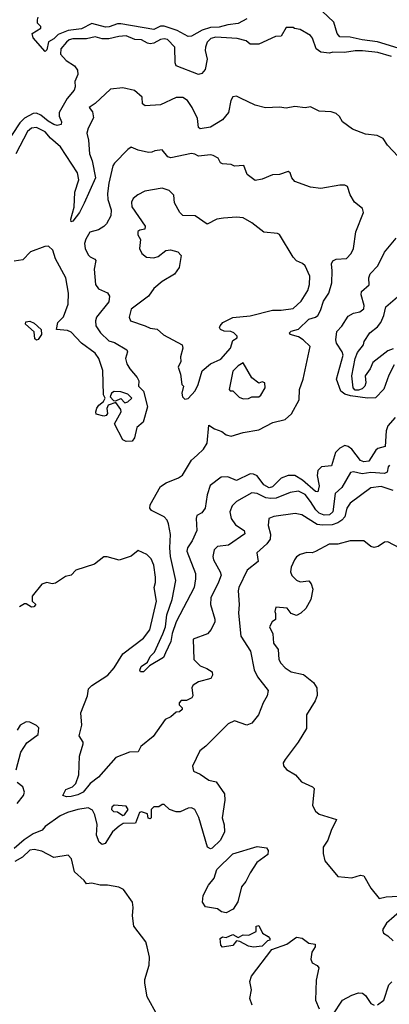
# Model space of a CAD drawing. Extents: x 2348354 to 2479840, y 460476 to 613653.
# Tile 65 of 256: x 2361407 to 2363553, y 521362 to 527085. Entities that reach past the tile are written whole.
import ezdxf

# ---------------------------------------------------------------- set-up
doc = ezdxf.new("R2010")
doc.units = 0

msp = doc.modelspace()

# ---------------------------------------------------------------- linework, layer by layer
at = {"layer": '0CON05XD'}
for points in [[(2363605, 526918.9), (2363485, 526956.5), (2363395, 526967.2), (2363325, 526984.1), (2363265, 526985.6), (2363250.9, 527005), (2363230.1, 527070.1), (2363163.5, 527135)], [(2362725, 527090), (2362675, 527062.3), (2362614.7, 527055.3), (2362565, 527040.9), (2362515, 527040), (2362465.8, 527024.2), (2362405, 526988.9), (2362385, 526986.9), (2362321.3, 527021.3), (2362245, 527048.2), (2362225, 527046.7), (2362185, 527027.3), (2361995, 527061.3), (2361975, 527061.3), (2361926.7, 527043.3), (2361905, 527041.3), (2361825, 527063.5), (2361765, 527030.9), (2361687.9, 527022.1), (2361630.9, 526999.1), (2361605, 526974), (2361574.2, 526955.8), (2361565, 526910), (2361555, 526900), (2361485, 526980), (2361480, 527005), (2361530, 527035), (2361530, 527045), (2361510, 527065), (2361510, 527085), (2361515, 527100)], [(2363565, 526870.8), (2363485.7, 526894.3), (2363396.8, 526903.2), (2363355, 526904.4), (2363293.6, 526893.6), (2363225, 526896.2), (2363205, 526890), (2363155, 526896.7), (2363127.5, 526915), (2363107, 526977), (2363095, 526992.5), (2363035, 527027.5), (2363003, 527033), (2362995, 527040), (2362955, 527040), (2362925, 526990), (2362893, 526987), (2362795, 526942.5), (2362745, 526942.5), (2362722.5, 526962.5), (2362670, 526975), (2362545, 526983.9), (2362515.8, 526975), (2362495.6, 526955), (2362485.6, 526925), (2362484.2, 526905), (2362495.8, 526855), (2362483.3, 526795), (2362465, 526772.5), (2362445, 526766.7), (2362315, 526817.5), (2362308.8, 526835), (2362308, 526925), (2362265, 526968.9), (2362245, 526974.5), (2362225, 526970.4), (2362185, 526948.1), (2362165, 526945.6), (2362148.3, 526948.3), (2362115, 526967.5), (2362075, 526970.8), (2362025, 526990.5), (2361981.8, 526988.2), (2361925, 526973.5), (2361885.6, 526974.4), (2361845, 526985.4), (2361795, 526974.5), (2361715, 526973.8), (2361695, 526968.2), (2361678.5, 526955), (2361645.5, 526915), (2361643.5, 526885), (2361677, 526847), (2361725, 526816.7), (2361741.7, 526791.7), (2361744.1, 526765.9), (2361726.7, 526725), (2361729.2, 526695), (2361723.1, 526675), (2361683.6, 526626.4), (2361636.9, 526545), (2361635.7, 526525), (2361650.7, 526490.7), (2361647.5, 526475), (2361625, 526470), (2361605, 526475.6), (2361571.4, 526495), (2361530.2, 526530.2), (2361505, 526542.1), (2361485, 526539.2), (2361435, 526512), (2361408.2, 526485), (2361315.8, 526344.2)], [(2363605, 526290), (2363543.3, 526355), (2363517.5, 526395), (2363482.3, 526412.3), (2363415, 526420), (2363338.6, 526448.6), (2363280.7, 526490.7), (2363263, 526523), (2363245, 526540), (2363215, 526548.8), (2363145, 526554), (2363095, 526578.8), (2363065, 526573.3), (2363005, 526581.2), (2362955, 526571.2), (2362915, 526576.2), (2362835, 526572), (2362775, 526588), (2362689.2, 526629.2), (2362665, 526640), (2362643.6, 526636.4), (2362632, 526615), (2362620, 526545), (2362585, 526502), (2362515, 526460.4), (2362455, 526450.8), (2362445, 526457.5), (2362440, 526510), (2362408.1, 526575), (2362380.6, 526615), (2362355, 526633.1), (2362315, 526632.9), (2362225, 526589.2), (2362135, 526584), (2362120, 526595), (2362117.5, 526635), (2362073.6, 526673.6), (2362005, 526688.8), (2361935, 526681.2), (2361845, 526597.5), (2361810, 526575), (2361828.8, 526548.8), (2361836.2, 526515), (2361804, 526455), (2361797.5, 526425), (2361806.9, 526385), (2361812.9, 526305), (2361828.1, 526265), (2361846.4, 526165), (2361781.3, 526018.7), (2361755, 525963.8), (2361715, 525913.8), (2361705, 525910), (2361704, 525925), (2361723.3, 525995), (2361726.8, 526083.2), (2361750.8, 526155), (2361741.9, 526195), (2361643.5, 526345), (2361585.8, 526395.8), (2361555, 526433.3), (2361505, 526457.5), (2361475, 526454.4), (2361451.5, 526435), (2361385, 526304.4)], [(2362192.5, 526322.5), (2362175, 526314), (2362155, 526313.3), (2362095, 526326.7), (2362055, 526343.3), (2362035, 526331.2), (2361958.3, 526251.7), (2361948, 526235), (2361924.5, 526135), (2361916.9, 526075), (2361919.7, 526039.7), (2361938.8, 525978.8), (2361936, 525944), (2361910.8, 525899.2), (2361895, 525883.1), (2361865, 525864.4), (2361815, 525850), (2361790.5, 525809.5), (2361784.2, 525785), (2361788.1, 525755), (2361805, 525718.8), (2361815.7, 525705.7), (2361843.6, 525693.6), (2361850, 525685), (2361839.2, 525635), (2361846.2, 525545), (2361865, 525520), (2361917.3, 525497.3), (2361928.3, 525478.3), (2361925.5, 525444.5), (2361853.8, 525355), (2361848, 525335), (2361850, 525305), (2361876, 525265), (2361925, 525218), (2361958.3, 525208.3), (2362030, 525165), (2362033.3, 525155), (2362022, 525115), (2362028.8, 525085), (2362046, 525055), (2362090, 525005), (2362098, 524985), (2362097.5, 524955), (2362125.9, 524925.9), (2362149.2, 524835), (2362123.3, 524745), (2362086.4, 524713.6), (2362073.3, 524655), (2362060, 524635), (2362025, 524632.5), (2362005, 524642.5), (2361957.5, 524735), (2361996.7, 524805), (2361995, 524820), (2361965, 524860), (2361920, 524845), (2361913.3, 524825), (2361916.7, 524795), (2361910, 524785), (2361895, 524780), (2361851.7, 524791.7), (2361848.8, 524805), (2361855, 524826.7), (2361866.2, 524845), (2361893.9, 524866.1), (2361902.5, 524885), (2361893.8, 524905), (2361890, 525045), (2361866.3, 525116.3), (2361845, 525147.5), (2361766, 525205), (2361705, 525268.6), (2361685, 525279.2), (2361620, 525285), (2361628, 525325), (2361662.2, 525357.8), (2361688.2, 525431.8), (2361690.4, 525495), (2361674.5, 525585), (2361615.6, 525695), (2361600, 525745), (2361575, 525768.8), (2361553.6, 525766.4), (2361470, 525735), (2361425, 525690), (2361375, 525682)], [(2363587.5, 524772.5), (2363543.6, 524725), (2363534.7, 524695), (2363528.1, 524605), (2363487.1, 524592.9), (2363475, 524583.1), (2363435, 524518.6), (2363405.4, 524514.6), (2363385, 524523.1), (2363335, 524588.1), (2363315, 524604.3), (2363295, 524609.2), (2363265, 524594.2), (2363241.4, 524568.6), (2363217.9, 524492.1), (2363160, 524485), (2363138.1, 524465), (2363134.5, 524435), (2363145.5, 524375), (2363138.5, 524341.5), (2363125, 524343.3), (2363048.8, 524408.8), (2363005, 524436.2), (2362965, 524436.4), (2362925, 524419.1), (2362875, 524369.6), (2362855, 524363.3), (2362825, 524382.1), (2362785, 524434.4), (2362765, 524443.6), (2362745, 524444.5), (2362665, 524406.5), (2362615, 524428.2), (2362576.7, 524425), (2362513.4, 524376.6), (2362495, 524322.5), (2362484.4, 524245), (2362465, 524218.8), (2362436.4, 524203.6), (2362432, 524185), (2362434.5, 524115), (2362408.5, 524055), (2362381.1, 524015), (2362376.5, 523995), (2362427.1, 523865), (2362428.6, 523835), (2362420, 523785), (2362315.3, 523584.7), (2362292.2, 523517.8), (2362285, 523470), (2362254.3, 523405), (2362242.7, 523377.3), (2362160.9, 523329.1), (2362125, 523294.3), (2362107.5, 523295), (2362104.1, 523304.1), (2362112.5, 523325), (2362149.1, 523350.9), (2362165, 523383.3), (2362190.5, 523409.5), (2362238.9, 523515), (2362253.6, 523555), (2362261.1, 523625), (2362292.5, 523715), (2362314.5, 523825), (2362283.1, 523965), (2362277.8, 524015), (2362283.5, 524093.5), (2362271.9, 524155), (2362263.1, 524175), (2362245, 524194.4), (2362171.3, 524231.3), (2362162.5, 524245), (2362164.3, 524265), (2362225, 524370.8), (2362257, 524393), (2362328.2, 524421.8), (2362352.4, 524437.6), (2362404.7, 524525.3), (2362437.1, 524552.9), (2362475, 524588.6), (2362495.9, 524624.1), (2362505, 524728.8), (2362537.1, 524707.1), (2362580.9, 524690.9), (2362605, 524671.9), (2362635, 524664.5), (2362705, 524685.5), (2362795, 524701.1), (2362876, 524744), (2362949.1, 524760.9), (2362985, 524794), (2363030, 524875), (2363031.9, 524935), (2363052.2, 524995), (2363092.5, 525185), (2363053.3, 525225), (2363025, 525240.8), (2362977.5, 525255), (2362973.3, 525265), (2362982.5, 525275), (2363025, 525285.8), (2363085.4, 525344.6), (2363124.5, 525355.5), (2363137.5, 525365), (2363154.4, 525395), (2363171.1, 525448.9), (2363202.7, 525495), (2363218.5, 525555), (2363220.5, 525625), (2363216.7, 525665), (2363225, 525684), (2363245, 525692.9), (2363305, 525696.2), (2363330.8, 525725), (2363345.7, 525755), (2363357.9, 525852.1), (2363402.5, 525965), (2363397, 525987), (2363350, 526025), (2363326.4, 526066.4), (2363310, 526115), (2363295, 526122.5), (2363265, 526123.3), (2363155, 526104), (2363095, 526111.2), (2363005, 526143.8), (2362986.7, 526165), (2362977.5, 526195), (2362965, 526203.3), (2362915, 526186), (2362875, 526183.3), (2362815, 526157.5), (2362775, 526150), (2362727.5, 526185), (2362708.3, 526238.3), (2362655, 526233.8), (2362635, 526243.3), (2362585, 526247.5), (2362573.6, 526253.6), (2362559.3, 526279.3), (2362530, 526295), (2362515, 526298.8), (2362445, 526291.2), (2362424.3, 526304.3), (2362405, 526306.7), (2362285, 526281.1), (2362267.6, 526287.6), (2362235, 526328.8), (2362192.5, 526322.5)], [(2362365, 524880), (2362385, 524882.5), (2362425, 524927.5), (2362443.3, 524965), (2362467, 525043), (2362515, 525083.8), (2362575, 525111.2), (2362630, 525175), (2362645, 525220), (2362670, 525235), (2362670, 525245), (2362650, 525265), (2362633, 525273), (2362595, 525273.8), (2362573.3, 525285), (2362567.5, 525295), (2362570, 525305), (2362586.7, 525325), (2362645, 525354.2), (2362745, 525364.4), (2362875, 525396.9), (2362925, 525395.8), (2362995, 525406), (2363041.7, 525448.3), (2363079.7, 525510.3), (2363090, 525545), (2363091.2, 525595), (2363063.6, 525653.6), (2363048.3, 525668.3), (2363015, 525683.3), (2362994.4, 525704.4), (2362915, 525836.7), (2362903, 525843), (2362825, 525850), (2362754, 525905), (2362705, 525932.9), (2362665, 525937.1), (2362591.2, 525931.2), (2362552.5, 525925), (2362495, 525896.7), (2362425, 525944), (2362355, 525946.2), (2362336.2, 525965), (2362305, 526020), (2362302.5, 526065), (2362275, 526091.2), (2362235, 526105.8), (2362132.7, 526087.3), (2362092.7, 526067.3), (2362066.7, 526045), (2362056.7, 526025), (2362057.5, 525997.5), (2362136.2, 525885), (2362133, 525867), (2362105, 525862.5), (2362093, 525853), (2362093.3, 525835), (2362107.7, 525807.7), (2362103.3, 525755), (2362116.7, 525725), (2362142.5, 525705), (2362185, 525700), (2362210.9, 525709.1), (2362255, 525744), (2362282.3, 525747.7), (2362325.9, 525735.9), (2362343.6, 525713.6), (2362332, 525645), (2362306.2, 525605), (2362235, 525564), (2362185, 525522), (2362155, 525477.1), (2362055, 525403.3), (2362042, 525355), (2362051.2, 525335), (2362135.5, 525305.5), (2362165, 525291.9), (2362205, 525285.7), (2362242.2, 525252.2), (2362350, 525195), (2362353.8, 525175), (2362341.2, 525125), (2362341.7, 525098.3), (2362327.5, 525065), (2362341.2, 525025), (2362347.5, 524965), (2362357.5, 524955), (2362347.5, 524915), (2362353, 524893), (2362365, 524880)], [(2363582, 525078), (2363550.6, 525019.4), (2363522.1, 524937.9), (2363472.9, 524887.1), (2363425.9, 524884.1), (2363328.2, 524898.2), (2363295, 524907.5), (2363271.5, 524925), (2363246, 524995), (2363285.4, 525135), (2363278.9, 525155), (2363245.6, 525205), (2363241.9, 525225), (2363247.5, 525272.5), (2363277.4, 525302.6), (2363315, 525362), (2363345, 525379.2), (2363382.7, 525387.3), (2363405.8, 525404.2), (2363406.1, 525423.9), (2363388.6, 525485), (2363391.2, 525505), (2363435.8, 525544.2), (2363434.4, 525585), (2363442, 525608), (2363486.1, 525653.9), (2363525.6, 525734.4), (2363593.3, 525815)], [(2363575, 525172), (2363545, 525159.7), (2363457.3, 525092.7), (2363441.5, 525055), (2363412.2, 525015), (2363417.3, 524975), (2363411.5, 524955), (2363395, 524938.9), (2363375, 524930.8), (2363355, 524931.8), (2363342.5, 524945), (2363334.6, 525015), (2363353.8, 525115), (2363369.1, 525150.9), (2363403.3, 525195), (2363407.5, 525215), (2363440, 525265), (2363485, 525300.6), (2363503.6, 525325), (2363521.8, 525365), (2363533.2, 525416.8), (2363614.2, 525485)], [(2361505, 525222.5), (2361495, 525230), (2361490.7, 525270.7), (2361440, 525315), (2361441.7, 525328.3), (2361465, 525332.5), (2361490.7, 525320.7), (2361532.5, 525285), (2361533.8, 525255), (2361515, 525226.7), (2361505, 525222.5)], [(2362705, 524881.2), (2362735, 524882.5), (2362755, 524893.3), (2362795, 524893.3), (2362807.7, 524902.3), (2362832.5, 524945), (2362830, 524975), (2362815, 524980), (2362795, 524972.5), (2362755, 525003.3), (2362705, 525090), (2362675, 525072.5), (2362645, 525042.5), (2362622.5, 524935), (2362628.3, 524928.3), (2362645, 524927.5), (2362680.5, 524890.5), (2362705, 524881.2)], [(2362018.3, 524858.3), (2362035, 524863.3), (2362057.5, 524885), (2362035, 524907.5), (2361995, 524922.5), (2361955, 524923.3), (2361940, 524915), (2361933, 524893), (2361951.7, 524871.7), (2361965, 524870), (2361995, 524882.5), (2362018.3, 524858.3)], [(2363555, 524495.8), (2363545.8, 524485), (2363540, 524455), (2363525, 524446.5), (2363445, 524452.2), (2363395, 524444.6), (2363345, 524457.1), (2363327.1, 524452.9), (2363277.1, 524365), (2363239.4, 524330.6), (2363224.7, 524225), (2363205, 524206.5), (2363175, 524205.3), (2363146.3, 524216.3), (2363126.8, 524235), (2363095.4, 524285), (2363065, 524325.4), (2363025, 524344.4), (2362977.3, 524337.3), (2362895.3, 524304.7), (2362865, 524301.1), (2362835.3, 524305.3), (2362785, 524330), (2362755, 524335.6), (2362666, 524285), (2362640.3, 524259.7), (2362627.1, 524225), (2362635.7, 524185), (2362659.1, 524149.1), (2362710, 524115), (2362714.1, 524095.9), (2362618.9, 524031.1), (2362555, 524023.3), (2362536.1, 524003.9), (2362528, 523965), (2362532.5, 523945), (2362571.2, 523875), (2362576, 523856), (2362562.2, 523815), (2362516.9, 523725), (2362515.7, 523685.7), (2362540.5, 523600.5), (2362540, 523585), (2362518.7, 523541.3), (2362497.5, 523515), (2362413.3, 523485), (2362417.5, 523365), (2362455, 523328.8), (2362492.9, 523312.9), (2362523.6, 523293.6), (2362526.7, 523275), (2362517.5, 523255), (2362444.2, 523235.8), (2362414.1, 523215.9), (2362406.4, 523203.6), (2362412.5, 523155), (2362406.4, 523143.6), (2362375, 523127.5), (2362345, 523127.5), (2362332.5, 523115), (2362333, 523103), (2362350, 523085), (2362350, 523075), (2362335, 523062.5), (2362315, 523060), (2362285, 523032.5), (2362252.3, 523017.7), (2362181.7, 522918.3), (2362110.7, 522859.3), (2362095, 522830), (2362045, 522827.5), (2361965, 522796), (2361865, 522681.1), (2361815.5, 522644.5), (2361775.6, 522595), (2361745, 522579.5), (2361705, 522570), (2361678.3, 522568.3), (2361657.5, 522575), (2361675, 522610), (2361713.6, 522626.4), (2361733.3, 522645), (2361750, 522695), (2361753.8, 522805), (2361776.2, 522875), (2361775.9, 522885.9), (2361753.2, 522923.2), (2361768, 522985), (2361762.9, 523055), (2361800.8, 523155), (2361806.2, 523195), (2361825, 523214), (2361918, 523275), (2361955, 523318), (2362005, 523398), (2362125, 523490), (2362161.7, 523538.3), (2362201.4, 523705), (2362187.5, 523785), (2362196.1, 523813.9), (2362195.7, 523844.3), (2362186, 523915), (2362171.2, 523951.2), (2362145.8, 523975.8), (2362095, 524000), (2362053.6, 523966.4), (2361985, 523943.3), (2361915, 523963.3), (2361895, 523962.5), (2361840.7, 523919.3), (2361732.5, 523885), (2361705, 523856.7), (2361672.3, 523847.7), (2361615, 523810), (2361595, 523806.7), (2361565, 523813.3), (2361536.4, 523803.6), (2361480, 523735), (2361480, 523705), (2361500, 523685), (2361488.3, 523671.7), (2361475, 523670), (2361445, 523690), (2361435, 523690), (2361405, 523672.5)], [(2363575, 524348.2), (2363505, 524370.9), (2363445, 524364.2), (2363325.8, 524275), (2363307.1, 524245), (2363294.6, 524195.4), (2363277.1, 524175), (2363255, 524160.5), (2363220.7, 524149.3), (2363166, 524146), (2363135, 524151.2), (2363045, 524206.9), (2363005.5, 524215.5), (2362882.3, 524197.7), (2362854.2, 524185.8), (2362849.2, 524145), (2362862.9, 524095), (2362860.8, 524065), (2362841.7, 524038.3), (2362783.9, 523986.1), (2362791.2, 523935), (2362726.9, 523885), (2362678.6, 523785), (2362675.6, 523765), (2362682.2, 523685), (2362676.5, 523635), (2362691.3, 523501.3), (2362746.9, 523415), (2362768.1, 523305), (2362788.1, 523265), (2362850, 523185), (2362843.3, 523155), (2362820, 523115), (2362793.8, 523045), (2362755, 522996.7), (2362725, 522983.3), (2362655, 523010), (2362617.7, 522992.3), (2362488.3, 522861.7), (2362453.8, 522835), (2362410, 522745), (2362416.7, 522716.7), (2362455, 522698.8), (2362505, 522663.8), (2362547.5, 522655), (2362595.8, 522585.8), (2362598.3, 522548.3), (2362582, 522445), (2362593.3, 522405), (2362596.2, 522365), (2362573.3, 522315), (2362525, 522268.8), (2362515, 522266.2), (2362496.7, 522275), (2362447.3, 522447.3), (2362423.6, 522493.6), (2362405, 522503.8), (2362385, 522501.2), (2362339.3, 522480.7), (2362315, 522480), (2362277.5, 522495), (2362245, 522522.5), (2362235, 522522.5), (2362215, 522510), (2362185, 522510), (2362170, 522495), (2362170, 522445), (2362165, 522440), (2362153.3, 522443.3), (2362148.3, 522468.3), (2362115, 522480), (2362103, 522477), (2362080, 522415), (2362008.3, 522411.7), (2361985, 522397.5), (2361946.1, 522363.9), (2361903, 522297), (2361885, 522290), (2361867.5, 522305), (2361853.3, 522345), (2361856.1, 522406.1), (2361843.8, 522463.8), (2361829.2, 522489.2), (2361805, 522504), (2361745, 522493.3), (2361685, 522476.5), (2361642.7, 522457.3), (2361555.8, 522395), (2361536.9, 522373.1), (2361485, 522351.8), (2361432.2, 522317.8), (2361375, 522266.9)], [(2363615, 524013.3), (2363545, 524050), (2363525, 524047.5), (2363487.7, 524022.3), (2363465, 524016.7), (2363445, 524022.5), (2363405, 524056.7), (2363325, 524056), (2363255, 524036), (2363204.3, 524035.7), (2363125, 523993.3), (2363105, 523986.7), (2363075, 523988.8), (2363035, 523976.7), (2363015, 523962.5), (2363003.3, 523945), (2362982.5, 523902.5), (2362980, 523875), (2362987.5, 523855), (2363015, 523827.5), (2363035, 523817.5), (2363085, 523822.5), (2363100, 523805), (2363108.8, 523775), (2363096.7, 523715), (2363067.7, 523662.3), (2363040, 523635), (2363015, 523621.2), (2362983.6, 523633.6), (2362960, 523665), (2362895, 523670), (2362887.5, 523645), (2362893, 523633), (2362892.5, 523597.5), (2362872.5, 523585), (2362856.7, 523555), (2362876.7, 523515), (2362880.5, 523460.5), (2362906.7, 523425), (2362912.5, 523365), (2362922.5, 523345), (2362948.3, 523318.3), (2362982.5, 523295), (2363055, 523278), (2363112.5, 523232.5), (2363131.2, 523201.2), (2363134.1, 523155.9), (2363122, 523125), (2363071.2, 523045), (2363072.5, 522965), (2363024.1, 522885.9), (2362947.5, 522785), (2362937.5, 522765), (2362938.3, 522748.3), (2362957, 522727), (2363007.5, 522695), (2363043.9, 522653.9), (2363106.1, 522626.1), (2363116.1, 522616.1), (2363107, 522517), (2363123.6, 522483.6), (2363145, 522467.5), (2363245.9, 522435.9), (2363215, 522372.5), (2363196, 522315), (2363169.2, 522275), (2363168.3, 522238.3), (2363178.8, 522195), (2363255, 522103.8), (2363335, 522097.5), (2363385, 522112.5), (2363405, 522107.5), (2363445, 522037.5), (2363495, 521977.5), (2363535, 521986.7), (2363605, 521990)], [(2361387.5, 522725), (2361412.7, 522827.3), (2361448.8, 522881.2), (2361515, 522930), (2361518.3, 522968.3), (2361505, 522982.5), (2361465, 523002.5), (2361445, 523003.3), (2361410, 522985), (2361392.5, 522955)], [(2361391.7, 522528.3), (2361428.8, 522575), (2361435.8, 522595), (2361425.8, 522625.8), (2361391.7, 522651.7)], [(2362005, 522460), (2362015, 522462.5), (2362036.4, 522493.6), (2362025, 522512.5), (2361955, 522520), (2361941.7, 522508.3), (2361940, 522495), (2361951.7, 522481.7), (2361975, 522480), (2362005, 522460)], [(2362146.7, 521695), (2362140, 521725), (2362070, 521815), (2362062, 521875), (2362066, 521925), (2362061.2, 521955), (2362009.5, 522029.5), (2361982.7, 522042.7), (2361916.1, 522053.9), (2361875, 522053.8), (2361825, 522066.7), (2361795, 522062.5), (2361781.7, 522081.7), (2361725, 522132.5), (2361707.5, 522207.5), (2361688.3, 522228.3), (2361605, 522215.8), (2361535, 522252.5), (2361491.7, 522261.7), (2361465, 522257.5), (2361423.1, 522216.9), (2361378.1, 522191.9)], [(2362605, 521893.3), (2362578.3, 521898.3), (2362555, 521917.5), (2362485, 521927.5), (2362467.5, 521955), (2362472.5, 521995), (2362503.3, 522055), (2362536.2, 522095), (2362552, 522145), (2362645, 522237.1), (2362785, 522278.8), (2362840.8, 522270.8), (2362850, 522255), (2362847.9, 522232.1), (2362784, 522185), (2362744.3, 522125.7), (2362720, 522075), (2362695.7, 522044.3), (2362673.6, 521956.4), (2362646.7, 521915), (2362605, 521893.3)], [(2363625, 521910), (2363537, 521833), (2363512.5, 521795), (2363520, 521775), (2363545, 521760), (2363575, 521730)], [(2362585, 521693.8), (2362574, 521705), (2362570, 521745), (2362585, 521753.3), (2362605, 521750), (2362645, 521767.5), (2362675, 521750), (2362703.6, 521766.4), (2362737, 521763), (2362780, 521785), (2362780, 521815), (2362795, 521820), (2362817.5, 521775), (2362850, 521755), (2362860, 521745), (2362860, 521735), (2362845, 521730), (2362815, 521700), (2362765, 521694), (2362735, 521698.8), (2362685, 521727.5), (2362665, 521730), (2362645, 521703.3), (2362585, 521693.8)], [(2362756.4, 521356.4), (2362743.3, 521395), (2362753.3, 521445), (2362743.6, 521493.6), (2362753.8, 521525), (2362870.7, 521679.3), (2362958.3, 521711.7), (2363015, 521752.5), (2363046.7, 521746.7), (2363085, 521717.5), (2363121.7, 521711.7), (2363122.5, 521695), (2363103.3, 521665), (2363096.7, 521625), (2363105, 521602.5), (2363135, 521587.5), (2363143.6, 521573.6), (2363128.3, 521501.7), (2363124.3, 521385), (2363145, 521336.2)], [(2362207, 521297), (2362147.5, 521405), (2362133.3, 521485), (2362133.8, 521505), (2362158.3, 521588.3), (2362160, 521635), (2362146.7, 521695)], [(2363485, 521358.8), (2363521.2, 521385), (2363550.8, 521475), (2363567.5, 521492.5)], [(2363225, 521301.2), (2363282, 521385), (2363335, 521414.2), (2363375, 521429.2), (2363397.3, 521427.3), (2363415, 521413.3), (2363445, 521366.7), (2363465, 521356.7)]]:
    msp.add_lwpolyline(points, dxfattribs=at)

doc.saveas('drawing.dxf')
